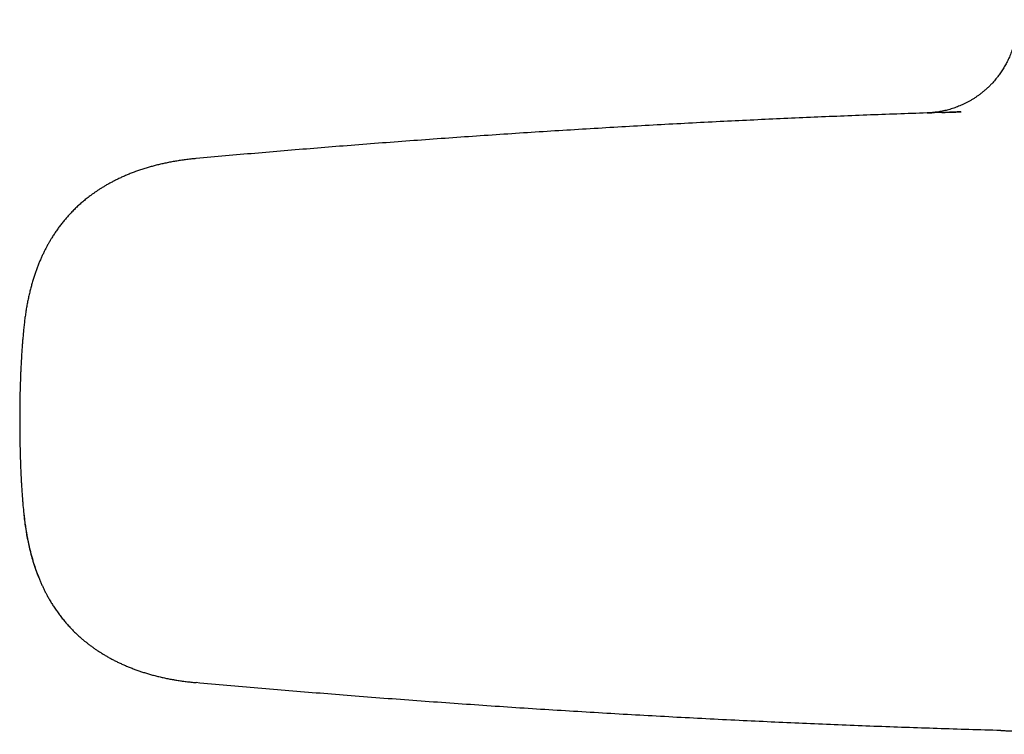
# Model space of a CAD drawing. Header units: millimetres. Extents: x 8 to 750, y 12 to 485.
# Tile 11 of 30: x 296 to 365, y 361 to 411. Entities that reach past the tile are written whole.
import ezdxf

# ---------------------------------------------------------------- set-up
doc = ezdxf.new("R2010")
doc.units = ezdxf.units.MM

msp = doc.modelspace()

# ---------------------------------------------------------------- linework, layer by layer
at = {"color": 7, "linetype": 'Continuous', "lineweight": 30}
for p, q in [((361.832, 404.4), (361.847, 404.401)), ((308.536, 401.147), (308.526, 401.144)), ((296.521, 389.246), (296.519, 389.22)), ((296.25, 382.931), (296.25, 382.908)), ((296.25, 382.911), (296.251, 382.91)), ((296.25, 382.894), (296.25, 382.894)), ((296.254, 382.898), (296.254, 382.894)), ((308.524, 364.645), (308.536, 364.641))]:
    msp.add_line(p, q, dxfattribs=at)
for points, knots in [([(365.751, 410.819), (365.75, 410.741), (365.749, 410.585), (365.736, 410.353), (365.715, 410.124), (365.687, 409.899), (365.652, 409.68), (365.61, 409.467), (365.563, 409.26), (365.51, 409.059), (365.451, 408.863), (365.387, 408.672), (365.319, 408.486), (365.247, 408.308), (365.173, 408.136), (365.096, 407.972), (365.017, 407.817), (364.938, 407.669), (364.857, 407.529), (364.773, 407.389), (364.685, 407.251), (364.594, 407.116), (364.504, 406.989), (364.416, 406.871), (364.321, 406.75), (364.218, 406.625), (364.103, 406.492), (363.97, 406.347), (363.817, 406.19), (363.642, 406.024), (363.459, 405.863), (363.278, 405.715), (363.1, 405.58), (362.928, 405.458), (362.75, 405.34), (362.568, 405.228), (362.382, 405.121), (362.197, 405.024), (362.017, 404.936), (361.842, 404.857), (361.67, 404.785), (361.501, 404.72), (361.328, 404.659), (361.151, 404.602), (360.971, 404.55), (360.793, 404.504), (360.616, 404.463), (360.446, 404.429), (360.282, 404.401), (360.126, 404.378), (359.981, 404.36), (359.847, 404.346), (359.754, 404.339), (359.698, 404.335), (359.679, 404.334), (359.669, 404.333), (359.657, 404.332), (359.644, 404.331), (359.628, 404.33), (359.613, 404.329), (359.597, 404.329), (359.582, 404.328), (359.567, 404.327), (359.551, 404.326), (359.536, 404.326), (359.522, 404.325), (359.507, 404.324), (359.493, 404.324), (359.485, 404.324), (359.481, 404.323)], [0, 0, 0, 0, 0.022219, 0.044202, 0.065921, 0.087345, 0.108446, 0.128831, 0.148855, 0.168493, 0.187725, 0.206867, 0.225545, 0.243741, 0.261437, 0.278617, 0.294975, 0.310807, 0.326105, 0.340857, 0.357002, 0.372415, 0.387086, 0.401006, 0.414169, 0.430612, 0.447146, 0.463831, 0.486401, 0.509214, 0.532255, 0.555506, 0.575386, 0.595393, 0.615514, 0.635737, 0.65605, 0.676269, 0.694852, 0.712948, 0.730558, 0.747681, 0.76432, 0.782641, 0.800342, 0.817445, 0.834545, 0.851934, 0.866634, 0.881516, 0.896621, 0.908148, 0.91984, 0.922788, 0.924266, 0.925029, 0.925868, 0.927911, 0.930591, 0.93399, 0.938148, 0.943088, 0.948824, 0.955364, 0.962715, 0.97088, 0.979865, 0.989671, 1, 1, 1, 1]), ([(361.831, 404.4), (361.131, 404.378), (359.732, 404.333), (357.633, 404.26), (355.535, 404.182), (353.437, 404.099), (351.339, 404.011), (349.242, 403.918), (347.146, 403.821), (345.017, 403.717), (342.856, 403.606), (340.663, 403.488), (338.47, 403.365), (336.279, 403.237), (334.088, 403.103), (331.899, 402.964), (329.711, 402.82), (327.524, 402.67), (325.339, 402.516), (323.155, 402.356), (320.973, 402.191), (318.834, 402.024), (316.738, 401.855), (314.685, 401.685), (312.633, 401.51), (310.584, 401.331), (309.218, 401.208), (308.536, 401.147)], [0, 0, 0, 0, 0.039199, 0.078401, 0.117606, 0.156815, 0.196026, 0.235238, 0.274453, 0.313668, 0.354751, 0.395834, 0.436917, 0.477999, 0.519079, 0.560157, 0.601232, 0.642305, 0.683373, 0.724437, 0.765496, 0.80655, 0.845253, 0.883949, 0.92264, 0.961323, 1, 1, 1, 1]), ([(359.481, 404.323), (359.483, 404.324), (359.486, 404.324), (359.494, 404.324), (359.503, 404.324), (359.514, 404.325), (359.525, 404.325), (359.537, 404.325), (359.548, 404.326), (359.556, 404.326), (359.561, 404.326), (359.562, 404.326), (359.563, 404.326), (359.564, 404.326), (359.565, 404.326), (359.567, 404.326), (359.568, 404.326), (359.571, 404.327), (359.577, 404.327), (359.585, 404.327), (359.595, 404.327), (359.606, 404.328), (359.618, 404.328), (359.631, 404.329), (359.645, 404.329), (359.661, 404.33), (359.678, 404.33), (359.697, 404.331), (359.718, 404.331), (359.742, 404.332), (359.77, 404.333), (359.79, 404.334), (359.8, 404.334)], [0, 0, 0, 0, 0.051425, 0.113168, 0.173114, 0.231261, 0.287608, 0.335704, 0.382405, 0.422348, 0.426213, 0.430068, 0.433911, 0.437745, 0.441568, 0.445381, 0.449183, 0.452975, 0.47775, 0.504814, 0.534165, 0.5658, 0.599718, 0.635916, 0.672131, 0.710367, 0.750621, 0.792889, 0.837169, 0.888956, 0.943236, 1, 1, 1, 1]), ([(360.491, 404.357), (360.527, 404.358), (360.608, 404.361), (360.741, 404.365), (360.889, 404.37), (361.044, 404.375), (361.207, 404.38), (361.377, 404.386), (361.553, 404.391), (361.704, 404.396), (361.8, 404.399), (361.832, 404.4)], [0, 0, 0, 0, 0.100381, 0.221969, 0.343067, 0.463703, 0.583906, 0.703622, 0.822438, 0.940316, 1, 1, 1, 1]), ([(308.526, 401.144), (308.436, 401.135), (308.226, 401.115), (307.898, 401.076), (307.545, 401.029), (307.199, 400.976), (306.859, 400.917), (306.533, 400.855), (306.22, 400.789), (305.919, 400.719), (305.625, 400.645), (305.338, 400.567), (305.047, 400.482), (304.752, 400.389), (304.456, 400.288), (304.167, 400.182), (303.888, 400.073), (303.616, 399.96), (303.354, 399.844), (303.1, 399.724), (302.859, 399.605), (302.631, 399.485), (302.415, 399.367), (302.208, 399.247), (302.008, 399.127), (301.817, 399.007), (301.638, 398.889), (301.469, 398.774), (301.311, 398.662), (301.16, 398.552), (301.016, 398.442), (300.842, 398.305), (300.637, 398.136), (300.401, 397.93), (300.17, 397.716), (299.944, 397.493), (299.731, 397.268), (299.531, 397.044), (299.342, 396.822), (299.16, 396.594), (298.983, 396.36), (298.813, 396.121), (298.648, 395.878), (298.501, 395.647), (298.37, 395.431), (298.254, 395.231), (298.142, 395.028), (298.033, 394.821), (297.926, 394.608), (297.82, 394.385), (297.715, 394.153), (297.612, 393.911), (297.512, 393.661), (297.415, 393.401), (297.32, 393.132), (297.23, 392.855), (297.143, 392.571), (297.061, 392.281), (296.982, 391.981), (296.908, 391.671), (296.837, 391.35), (296.772, 391.019), (296.711, 390.679), (296.656, 390.331), (296.607, 389.975), (296.563, 389.612), (296.538, 389.367), (296.526, 389.243)], [0, 0, 0, 0, 0.014647, 0.034145, 0.053342, 0.072232, 0.090811, 0.109072, 0.125998, 0.142637, 0.158988, 0.17505, 0.190822, 0.208081, 0.224978, 0.241514, 0.257703, 0.273541, 0.289014, 0.304112, 0.318825, 0.332443, 0.3457, 0.358591, 0.371111, 0.383255, 0.395021, 0.405765, 0.416167, 0.426225, 0.435936, 0.445311, 0.461956, 0.478747, 0.49569, 0.512728, 0.529813, 0.545385, 0.560993, 0.576636, 0.59231, 0.608012, 0.623738, 0.639483, 0.651864, 0.664249, 0.676636, 0.68904, 0.701782, 0.714972, 0.728601, 0.742624, 0.75706, 0.771902, 0.787154, 0.802813, 0.818587, 0.83475, 0.8513, 0.868235, 0.885909, 0.903977, 0.922433, 0.941272, 0.960485, 0.980065, 1, 1, 1, 1]), ([(296.521, 389.246), (296.503, 389.047), (296.474, 388.729), (296.449, 388.41), (296.44, 388.29)], [0, 0, 0, 0, 0.62373, 1, 1, 1, 1]), ([(296.466, 388.619), (296.46, 388.552), (296.447, 388.387), (296.426, 388.112), (296.403, 387.797), (296.383, 387.485), (296.362, 387.144), (296.343, 386.788), (296.325, 386.42), (296.31, 386.059), (296.283, 385.356), (296.256, 384.306), (296.253, 383.386), (296.251, 382.931)], [0, 0, 0, 0, 0.035609, 0.087449, 0.145363, 0.201836, 0.252267, 0.324989, 0.389792, 0.446725, 0.515068, 0.76052, 1, 1, 1, 1]), ([(296.25, 382.894), (296.254, 382.229), (296.258, 381.489), (296.278, 380.676), (296.285, 380.452), (296.292, 380.229), (296.299, 380.005), (296.307, 379.804), (296.314, 379.625), (296.322, 379.448), (296.331, 379.237), (296.344, 378.98), (296.36, 378.683), (296.38, 378.349), (296.403, 378), (296.425, 377.681), (296.441, 377.486), (296.447, 377.405)], [0, 0, 0, 0, 0.363147, 0.403827, 0.444505, 0.485187, 0.525877, 0.566579, 0.595409, 0.623738, 0.663445, 0.710338, 0.764442, 0.825794, 0.8931, 0.955716, 1, 1, 1, 1]), ([(296.448, 377.405), (296.454, 377.317), (296.476, 377.03), (296.503, 376.743), (296.521, 376.545)], [0, 0, 0, 0, 0.3077786, 1, 1, 1, 1]), ([(296.521, 376.545), (296.538, 376.382), (296.57, 376.055), (296.635, 375.563), (296.712, 375.068), (296.804, 374.571), (296.911, 374.076), (297.035, 373.583), (297.174, 373.094), (297.333, 372.607), (297.466, 372.236), (297.552, 372.029), (297.572, 371.981)], [0, 0, 0, 0, 0.104384, 0.209919, 0.316503, 0.424054, 0.532511, 0.639874, 0.748059, 0.857077, 0.966965, 1, 1, 1, 1]), ([(296.527, 376.548), (296.539, 376.427), (296.563, 376.186), (296.606, 375.829), (296.655, 375.478), (296.709, 375.134), (296.768, 374.8), (296.831, 374.475), (296.899, 374.16), (296.972, 373.853), (297.05, 373.552), (297.132, 373.258), (297.219, 372.971), (297.309, 372.692), (297.403, 372.423), (297.499, 372.163), (297.598, 371.912), (297.699, 371.672), (297.801, 371.441), (297.905, 371.22), (298.009, 371.008), (298.115, 370.802), (298.236, 370.58), (298.373, 370.34), (298.53, 370.084), (298.697, 369.826), (298.877, 369.567), (299.068, 369.307), (299.267, 369.054), (299.473, 368.807), (299.678, 368.576), (299.879, 368.362), (300.077, 368.162), (300.278, 367.97), (300.469, 367.798), (300.647, 367.644), (300.814, 367.507), (300.986, 367.37), (301.16, 367.237), (301.337, 367.108), (301.516, 366.982), (301.705, 366.855), (301.902, 366.728), (302.109, 366.6), (302.325, 366.473), (302.55, 366.347), (302.78, 366.225), (303.014, 366.106), (303.253, 365.991), (303.5, 365.879), (303.754, 365.77), (304.015, 365.664), (304.279, 365.564), (304.545, 365.469), (304.813, 365.379), (305.088, 365.293), (305.37, 365.211), (305.659, 365.133), (305.955, 365.059), (306.257, 364.989), (306.566, 364.924), (306.882, 364.864), (307.202, 364.809), (307.526, 364.76), (307.854, 364.716), (308.187, 364.676), (308.411, 364.655), (308.524, 364.644)], [0, 0, 0, 0, 0.019532, 0.038774, 0.057707, 0.076313, 0.094576, 0.112166, 0.129403, 0.146276, 0.16278, 0.179231, 0.195285, 0.210936, 0.226181, 0.241014, 0.255422, 0.269383, 0.282868, 0.295907, 0.3085, 0.320768, 0.333017, 0.349054, 0.365095, 0.381159, 0.398421, 0.415701, 0.432965, 0.450176, 0.467302, 0.482462, 0.497506, 0.512427, 0.527248, 0.538825, 0.550343, 0.562012, 0.57422, 0.58558, 0.597372, 0.609592, 0.622235, 0.635296, 0.648769, 0.662648, 0.676923, 0.690848, 0.705113, 0.719708, 0.734619, 0.749833, 0.765341, 0.780271, 0.795505, 0.811043, 0.826884, 0.843027, 0.859468, 0.876207, 0.893239, 0.910562, 0.92817, 0.945738, 0.96357, 0.98166, 1, 1, 1, 1]), ([(306.928, 364.857), (306.981, 364.847), (307.195, 364.807), (307.57, 364.751), (308.053, 364.688), (308.375, 364.657), (308.536, 364.641)], [0, 0, 0, 0, 0.100032, 0.401567, 0.701604, 1, 1, 1, 1]), ([(364.604, 361.305), (363.867, 361.326), (362.394, 361.369), (360.184, 361.44), (357.975, 361.516), (355.768, 361.597), (353.561, 361.684), (351.355, 361.776), (349.151, 361.873), (346.912, 361.977), (344.64, 362.089), (342.334, 362.209), (340.029, 362.334), (337.725, 362.465), (335.423, 362.602), (333.121, 362.745), (330.821, 362.893), (328.522, 363.048), (326.224, 363.208), (323.927, 363.374), (321.631, 363.546), (319.381, 363.72), (317.175, 363.897), (315.013, 364.075), (312.853, 364.258), (310.694, 364.446), (309.255, 364.576), (308.536, 364.641)], [0, 0, 0, 0, 0.0392395, 0.0784698, 0.1176917, 0.156906, 0.1961134, 0.2353147, 0.2745107, 0.3137021, 0.3547557, 0.3958059, 0.4368537, 0.4778998, 0.5189453, 0.5599908, 0.6010373, 0.6420857, 0.6831368, 0.7241914, 0.7652505, 0.8063148, 0.8450381, 0.8837676, 0.922504, 0.9612479, 1, 1, 1, 1]), ([(364.604, 361.305), (364.64, 361.304), (364.713, 361.302), (364.83, 361.299), (364.957, 361.295), (365.094, 361.291), (365.243, 361.287), (365.398, 361.283), (365.561, 361.278), (365.73, 361.274), (365.908, 361.269), (366.096, 361.264), (366.293, 361.259), (366.499, 361.254), (366.715, 361.248), (366.939, 361.242), (367.173, 361.236), (367.362, 361.232), (367.504, 361.228), (367.597, 361.226), (367.69, 361.223), (367.784, 361.221), (367.871, 361.219), (367.987, 361.216), (368.13, 361.213), (368.345, 361.208), (368.596, 361.202), (368.882, 361.195), (369.158, 361.188), (369.427, 361.182), (369.686, 361.176), (369.92, 361.171), (370.13, 361.167), (370.316, 361.162), (370.497, 361.159), (370.673, 361.155), (370.844, 361.151), (371.038, 361.147), (371.26, 361.142), (371.514, 361.137), (371.775, 361.132), (372.043, 361.126), (372.317, 361.121), (372.587, 361.116), (372.851, 361.11), (373.108, 361.106), (373.34, 361.101), (373.544, 361.097), (373.715, 361.094), (373.833, 361.092), (373.899, 361.091), (373.92, 361.091), (373.941, 361.09), (373.962, 361.09), (373.982, 361.089), (374.077, 361.088), (374.242, 361.085), (374.472, 361.081), (374.691, 361.077), (374.9, 361.073), (375.097, 361.07), (375.283, 361.067), (375.458, 361.064), (375.624, 361.061), (375.78, 361.059), (375.928, 361.056), (376.068, 361.054), (376.198, 361.052), (376.318, 361.05), (376.429, 361.049), (376.53, 361.047), (376.622, 361.046), (376.705, 361.044), (376.758, 361.044), (376.783, 361.043)], [0, 0, 0, 0, 0.0080659, 0.0169533, 0.0266619, 0.0371918, 0.0485429, 0.0607149, 0.0729433, 0.0859014, 0.0995892, 0.1140066, 0.1291534, 0.1450297, 0.1616354, 0.1789704, 0.1970347, 0.2158281, 0.2229017, 0.2300733, 0.237343, 0.2447106, 0.2518418, 0.2577703, 0.2715993, 0.2852244, 0.3082061, 0.3305835, 0.3523567, 0.3735257, 0.3940905, 0.4140511, 0.4293107, 0.4441972, 0.4587108, 0.4728515, 0.4866192, 0.5000142, 0.5199946, 0.5406564, 0.5619989, 0.5840217, 0.6067239, 0.6301051, 0.6512416, 0.6729027, 0.695088, 0.7100172, 0.7251743, 0.7387009, 0.7404853, 0.7422727, 0.7440632, 0.7458567, 0.7476531, 0.7494527, 0.7703266, 0.7903861, 0.8096315, 0.8280635, 0.8456826, 0.8621963, 0.8779269, 0.8928747, 0.9070403, 0.9206602, 0.93347, 0.9454701, 0.9566608, 0.9670424, 0.9764514, 0.9850806, 0.99293, 1, 1, 1, 1])]:
    msp.add_open_spline(points, degree=3, knots=knots, dxfattribs=at)

doc.saveas('drawing.dxf')
